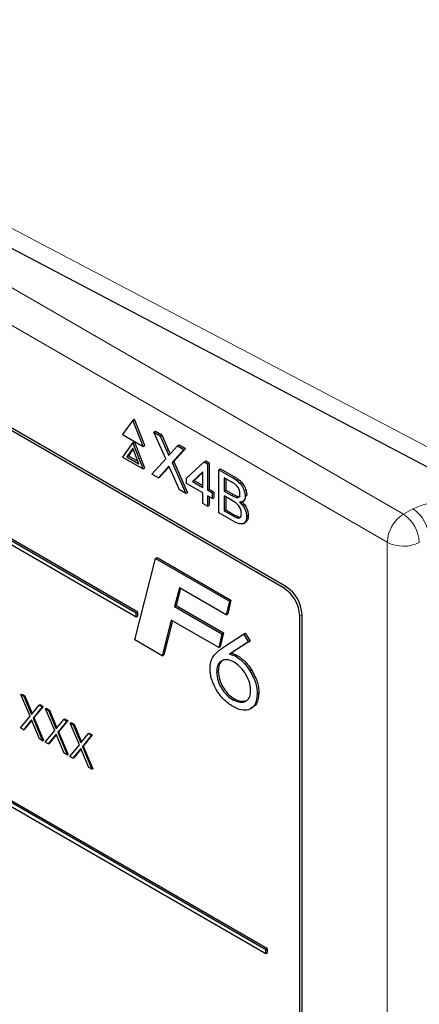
# Paper-space layout 'Blatt4' of a CAD drawing. Header units: millimetres. Extents: x 5 to 418, y 2 to 292.
# Tile 32 of 88: x 148.03 to 151.52, y 155.75 to 164.35. Entities that reach past the tile are written whole.
import ezdxf

# ---------------------------------------------------------------- set-up
doc = ezdxf.new("R2010")
doc.units = ezdxf.units.MM

psp = doc.layouts.new('Blatt4')

# ---------------------------------------------------------------- linework, layer by layer
at = {"color": 7, "linetype": 'Continuous', "lineweight": 18}
for p, q in [((142.4656, 165.1789), (151.38, 160.0327)), ((151.2386, 159.7878), (142.3241, 164.934)), ((146.9778, 163.0441), (153.6946, 159.5114)), ((149.3102, 160.5899), (149.3243, 160.5981)), ((149.3144, 160.4363), (149.3286, 160.4444)), ((149.8893, 160.3507), (149.9035, 160.3589)), ((149.8805, 160.1969), (149.8946, 160.2051)), ((149.8904, 160.0179), (149.9045, 160.026)), ((151.38, 160.0327), (151.4635, 160.0793)), ((151.2386, 146.124), (151.2386, 159.7878)), ((150.332, 159.3896), (150.3523, 159.4012)), ((150.4734, 159.1446), (150.4937, 159.1563))]:
    psp.add_line(p, q, dxfattribs=at)
at = {"color": 7, "linetype": 'Continuous', "lineweight": 25}
for p, q in [((150.3523, 159.4012), (143.2105, 163.5241)), ((150.332, 159.3896), (143.261, 163.4716)), ((147.0815, 162.8152), (153.7982, 159.2824)), ((149.0451, 159.169), (144.661, 161.6998)), ((144.661, 161.6672), (149.0451, 159.1363)), ((149.0592, 159.1771), (144.6752, 161.708)), ((149.0148, 160.8556), (148.925, 160.7278)), ((149.0148, 160.8556), (149.029, 160.8637)), ((149.1046, 160.6241), (149.0148, 160.8556)), ((149.1188, 160.6322), (149.029, 160.8637)), ((148.925, 160.7278), (149.1046, 160.6241)), ((149.1982, 160.7497), (149.2123, 160.7579)), ((149.3017, 160.5164), (149.1982, 160.7497)), ((149.1982, 160.7497), (149.2535, 160.7178)), ((149.2123, 160.7579), (149.2676, 160.726)), ((149.2535, 160.7178), (149.2676, 160.726)), ((149.2535, 160.7178), (149.3102, 160.5899)), ((149.2676, 160.726), (149.3243, 160.5981)), ((149.0148, 160.6596), (148.925, 160.5318)), ((149.0148, 160.6596), (149.029, 160.6678)), ((149.1046, 160.4281), (149.0148, 160.6596)), ((149.1188, 160.4363), (149.029, 160.6678)), ((149.1046, 160.6241), (149.1188, 160.6322)), ((149.3483, 160.5679), (149.4049, 160.6304)), ((149.4049, 160.6304), (149.419, 160.6386)), ((149.4049, 160.6304), (149.4609, 160.598)), ((149.419, 160.6386), (149.4751, 160.6062)), ((149.0148, 160.6106), (148.9617, 160.5351)), ((148.9617, 160.5351), (148.9759, 160.5433)), ((149.0178, 160.6029), (148.9759, 160.5433)), ((148.9759, 160.5433), (149.0597, 160.4949)), ((149.0679, 160.4738), (149.0148, 160.6106)), ((149.4609, 160.598), (149.3574, 160.4837)), ((149.4751, 160.6062), (149.3715, 160.4919)), ((149.4609, 160.598), (149.4751, 160.6062)), ((148.925, 160.5318), (149.1046, 160.4281)), ((148.9617, 160.5351), (149.0679, 160.4738)), ((149.1815, 160.3837), (149.3017, 160.5164)), ((149.3574, 160.4837), (149.3715, 160.4919)), ((149.3574, 160.4837), (149.4776, 160.2128)), ((149.3715, 160.4919), (149.4917, 160.221)), ((149.484, 160.3488), (149.6383, 160.4908)), ((149.6383, 160.4908), (149.6524, 160.499)), ((149.6383, 160.4908), (149.6675, 160.474)), ((149.6524, 160.499), (149.6816, 160.4822)), ((149.6675, 160.474), (149.6816, 160.4822)), ((149.6675, 160.474), (149.6675, 160.2428)), ((149.6816, 160.4822), (149.6816, 160.251)), ((149.1046, 160.4281), (149.1188, 160.4363)), ((149.2375, 160.3514), (149.1815, 160.3837)), ((149.3144, 160.4363), (149.2375, 160.3514)), ((149.3286, 160.4444), (149.2516, 160.3596)), ((149.332, 160.4482), (149.3286, 160.4444)), ((149.4223, 160.2447), (149.3431, 160.4232)), ((149.6258, 160.4022), (149.5355, 160.3191)), ((149.6258, 160.3973), (149.5496, 160.3272)), ((149.6258, 160.2669), (149.6258, 160.4022)), ((149.7675, 160.421), (149.7817, 160.4292)), ((149.7675, 160.0454), (149.7675, 160.421)), ((149.7675, 160.421), (149.8893, 160.3507)), ((149.7817, 160.4292), (149.9035, 160.3589)), ((149.2375, 160.3514), (149.2516, 160.3596)), ((149.484, 160.3006), (149.484, 160.3488)), ((149.6258, 160.2188), (149.484, 160.3006)), ((149.5355, 160.3191), (149.5496, 160.3272)), ((149.5355, 160.3191), (149.6258, 160.2669)), ((149.5496, 160.3272), (149.6258, 160.2832)), ((149.8754, 160.3154), (149.8134, 160.3512)), ((149.8134, 160.3512), (149.8134, 160.2356)), ((149.8276, 160.343), (149.8276, 160.2438)), ((149.4776, 160.2128), (149.4223, 160.2447)), ((149.4776, 160.2128), (149.4917, 160.221)), ((149.6258, 160.1273), (149.6258, 160.2188)), ((149.6675, 160.2428), (149.6816, 160.251)), ((149.6675, 160.2428), (149.7092, 160.2188)), ((149.6816, 160.251), (149.7233, 160.2269)), ((149.7092, 160.2188), (149.7233, 160.2269)), ((149.7092, 160.2188), (149.7092, 160.1706)), ((149.7233, 160.2269), (149.7233, 160.1788)), ((149.8134, 160.2356), (149.8276, 160.2438)), ((149.8134, 160.2356), (149.8805, 160.1969)), ((149.8276, 160.2438), (149.8946, 160.2051)), ((149.9969, 160.1913), (150.011, 160.1994)), ((150.1765, 156.2295), (143.3882, 160.1483)), ((143.3882, 160.1156), (150.1765, 156.1969)), ((150.1906, 156.2377), (143.4024, 160.1565)), ((149.6675, 160.1032), (149.6258, 160.1273)), ((149.7092, 160.1706), (149.6675, 160.1947)), ((149.6675, 160.1947), (149.6675, 160.1032)), ((149.6816, 160.1865), (149.6816, 160.1114)), ((149.7092, 160.1706), (149.7233, 160.1788)), ((149.8851, 160.1509), (149.8134, 160.1923)), ((149.8134, 160.1923), (149.8134, 160.0623)), ((149.8276, 160.1841), (149.8276, 160.0704)), ((149.9196, 160.1788), (149.9337, 160.187)), ((149.9735, 160.1433), (149.9894, 160.1524)), ((149.6675, 160.1032), (149.6816, 160.1114)), ((149.8897, 159.9749), (149.7675, 160.0454)), ((149.8134, 160.0623), (149.8276, 160.0704)), ((149.8134, 160.0623), (149.8904, 160.0179)), ((149.8276, 160.0704), (149.9045, 160.026)), ((149.9182, 160.0036), (149.9323, 160.0118)), ((149.9816, 159.9514), (149.9975, 159.9606)), ((150.0094, 160.0134), (150.0236, 160.0216)), ((149.0332, 158.9345), (149.2136, 159.647)), ((149.2136, 159.647), (149.2277, 159.6551)), ((149.2136, 159.647), (149.8582, 159.2748)), ((149.2277, 159.6551), (149.8723, 159.283)), ((149.4214, 159.3909), (149.3797, 159.2265)), ((149.4319, 159.3848), (149.3939, 159.2347)), ((149.8307, 159.1546), (149.4214, 159.3909)), ((149.8582, 159.2748), (149.8307, 159.1546)), ((149.8723, 159.283), (149.8449, 159.1628)), ((149.8582, 159.2748), (149.8723, 159.283)), ((149.0451, 159.169), (149.0592, 159.1771)), ((149.0451, 159.1363), (149.0451, 159.169)), ((149.0592, 159.1445), (149.0592, 159.1771)), ((149.3797, 159.2265), (149.3939, 159.2347)), ((149.3797, 159.2265), (149.7926, 158.9882)), ((149.3939, 159.2347), (149.8068, 158.9963)), ((149.0451, 159.1363), (149.0592, 159.1445)), ((149.3497, 159.1078), (149.2711, 158.7972)), ((149.3602, 159.1017), (149.2852, 158.8054)), ((149.7651, 158.8679), (149.3497, 159.1078)), ((149.8307, 159.1546), (149.8449, 159.1628)), ((150.4734, 152.6123), (150.4734, 159.1446)), ((150.4937, 152.5423), (150.4937, 159.1563)), ((149.8068, 158.9963), (149.7793, 158.8761)), ((149.7926, 158.9882), (149.8068, 158.9963)), ((149.9829, 158.986), (149.997, 158.9941)), ((149.997, 158.9941), (150.0401, 158.9278)), ((149.2711, 158.7972), (149.0332, 158.9345)), ((149.7926, 158.9882), (149.7651, 158.8679)), ((149.8168, 158.8784), (149.9829, 158.986)), ((150.026, 158.9196), (149.8591, 158.8115)), ((150.0401, 158.9278), (149.8733, 158.8197)), ((149.9829, 158.986), (150.026, 158.9196)), ((150.026, 158.9196), (150.0401, 158.9278)), ((149.7651, 158.8679), (149.7793, 158.8761)), ((149.2711, 158.7972), (149.2852, 158.8054)), ((149.8591, 158.8115), (149.8733, 158.8197)), ((149.9124, 158.7922), (149.9266, 158.8003)), ((149.7472, 158.6535), (149.7613, 158.6616)), ((150.0383, 158.6655), (150.0524, 158.6736)), ((148.0365, 158.458), (148.0436, 158.4621)), ((148.0365, 158.458), (148.0629, 158.4428)), ((148.1164, 158.2679), (148.0365, 158.458)), ((148.0436, 158.4621), (148.0699, 158.4468)), ((148.0629, 158.4428), (148.0699, 158.4468)), ((148.0629, 158.4428), (148.1295, 158.284)), ((148.0699, 158.4468), (148.1353, 158.2912)), ((149.888, 158.4126), (149.9022, 158.4208)), ((150.1026, 158.4639), (150.1167, 158.472)), ((148.1295, 158.284), (148.1962, 158.3658)), ((148.2225, 158.3506), (148.1427, 158.2526)), ((148.2296, 158.3547), (148.1498, 158.2567)), ((148.1962, 158.3658), (148.2032, 158.3699)), ((148.1962, 158.3658), (148.2225, 158.3506)), ((148.2032, 158.3699), (148.2296, 158.3547)), ((148.2225, 158.3506), (148.2296, 158.3547)), ((148.2519, 158.3336), (148.259, 158.3377)), ((148.2519, 158.3336), (148.2783, 158.3184)), ((148.3317, 158.1435), (148.2519, 158.3336)), ((148.259, 158.3377), (148.2853, 158.3225)), ((148.2783, 158.3184), (148.2853, 158.3225)), ((148.2783, 158.3184), (148.3449, 158.1597)), ((148.2853, 158.3225), (148.3507, 158.1668)), ((148.0332, 158.1659), (148.1164, 158.2679)), ((148.1295, 158.2365), (148.0596, 158.1507)), ((148.1308, 158.2334), (148.0667, 158.1548)), ((148.1994, 158.07), (148.1295, 158.2365)), ((148.1427, 158.2526), (148.1498, 158.2567)), ((148.1427, 158.2526), (148.2258, 158.0548)), ((148.1498, 158.2567), (148.2329, 158.0588)), ((148.3449, 158.1597), (148.4116, 158.2415)), ((148.4379, 158.2262), (148.3581, 158.1283)), ((148.445, 158.2303), (148.3652, 158.1324)), ((148.4116, 158.2415), (148.4186, 158.2455)), ((148.4116, 158.2415), (148.4379, 158.2262)), ((148.4186, 158.2455), (148.445, 158.2303)), ((148.4379, 158.2262), (148.445, 158.2303)), ((148.0596, 158.1507), (148.0332, 158.1659)), ((148.0596, 158.1507), (148.0667, 158.1548)), ((148.2486, 158.0416), (148.3317, 158.1435)), ((148.4673, 158.2093), (148.4744, 158.2134)), ((148.4673, 158.2093), (148.4937, 158.1941)), ((148.5471, 158.0192), (148.4673, 158.2093)), ((148.4744, 158.2134), (148.5007, 158.1982)), ((148.4937, 158.1941), (148.5007, 158.1982)), ((148.4937, 158.1941), (148.5603, 158.0354)), ((148.5007, 158.1982), (148.5661, 158.0425)), ((148.2258, 158.0548), (148.1994, 158.07)), ((148.2258, 158.0548), (148.2329, 158.0588)), ((148.3449, 158.1121), (148.275, 158.0263)), ((148.3462, 158.1091), (148.2821, 158.0304)), ((148.4148, 157.9456), (148.3449, 158.1121)), ((148.3581, 158.1283), (148.3652, 158.1324)), ((148.3581, 158.1283), (148.4412, 157.9304)), ((148.3652, 158.1324), (148.4483, 157.9345)), ((148.5603, 158.0354), (148.6269, 158.1171)), ((148.6533, 158.1019), (148.5735, 158.0039)), ((148.6604, 158.106), (148.5806, 158.008)), ((148.6269, 158.1171), (148.634, 158.1212)), ((148.6269, 158.1171), (148.6533, 158.1019)), ((148.634, 158.1212), (148.6604, 158.106)), ((148.6533, 158.1019), (148.6604, 158.106)), ((148.275, 158.0263), (148.2486, 158.0416)), ((148.275, 158.0263), (148.2821, 158.0304)), ((148.464, 157.9172), (148.5471, 158.0192)), ((148.5603, 157.9878), (148.4904, 157.902)), ((148.5616, 157.9847), (148.4975, 157.9061)), ((148.6302, 157.8213), (148.5603, 157.9878)), ((148.5735, 158.0039), (148.5806, 158.008)), ((148.5735, 158.0039), (148.6566, 157.8061)), ((148.5806, 158.008), (148.6636, 157.8101)), ((148.4412, 157.9304), (148.4148, 157.9456)), ((148.4412, 157.9304), (148.4483, 157.9345)), ((148.4904, 157.902), (148.464, 157.9172)), ((148.4904, 157.902), (148.4975, 157.9061)), ((148.6566, 157.8061), (148.6302, 157.8213)), ((148.6566, 157.8061), (148.6636, 157.8101)), ((150.1765, 156.2295), (150.1906, 156.2377)), ((150.1765, 156.1969), (150.1765, 156.2295)), ((150.1765, 156.1969), (150.1906, 156.205)), ((150.1906, 156.205), (150.1906, 156.2377))]:
    psp.add_line(p, q, dxfattribs=at)
at = {"color": 7, "linetype": 'Continuous', "lineweight": 18}
for centre, radius, start, end in [((151.5456, 159.7738), 0.3074, 122.60548, 177.39452), ((151.2071, 159.7729), 0.3121, 2.47917, 56.36113), ((151.2906, 159.8194), 0.3121, 2.47917, 56.36113), ((151.3801, 160.0615), 0.3082, 242.65648, 296.76622)]:
    psp.add_arc(centre, radius, start, end, dxfattribs=at)
at = {"color": 7, "linetype": 'Continuous', "lineweight": 25}
for centre in [(150.1664, 159.1306), (150.1866, 159.1423)]:
    psp.add_arc(centre, 0.3074, 2.60548, 57.39452, dxfattribs=at)
for points, knots in [([(149.3102, 160.5899), (149.3139, 160.5814), (149.3189, 160.5696), (149.3252, 160.5542), (149.3265, 160.5477), (149.3271, 160.5444)], [0, 0, 0, 0, 0.561277, 0.781763, 1, 1, 1, 1]), ([(149.3243, 160.5981), (149.3279, 160.5896), (149.333, 160.5778), (149.3387, 160.5644), (149.3396, 160.5598), (149.3399, 160.5585)], [0, 0, 0, 0, 0.646868, 0.900977, 1, 1, 1, 1]), ([(149.3271, 160.5444), (149.331, 160.5488), (149.3381, 160.5566), (149.3452, 160.5644), (149.3483, 160.5679)], [0, 0, 0, 0, 0.56, 1, 1, 1, 1]), ([(149.3298, 160.4532), (149.3269, 160.4501), (149.3217, 160.4445), (149.3167, 160.4388), (149.3144, 160.4363)], [0, 0, 0, 0, 0.560002, 1, 1, 1, 1]), ([(149.3431, 160.4232), (149.3406, 160.4288), (149.3361, 160.4388), (149.3317, 160.4488), (149.3298, 160.4532)], [0, 0, 0, 0, 0.56, 1, 1, 1, 1]), ([(149.951, 160.2131), (149.9501, 160.2238), (149.9486, 160.24), (149.9386, 160.263), (149.9166, 160.2935), (149.8937, 160.3057), (149.8754, 160.3154)], [0, 0, 0, 0, 0.249512, 0.375019, 0.500244, 1, 1, 1, 1]), ([(149.8893, 160.3507), (149.9038, 160.3418), (149.9325, 160.3242), (149.9701, 160.2818), (149.9924, 160.2329), (149.9954, 160.2051), (149.9969, 160.1913)], [0, 0, 0, 0, 0.281116, 0.560026, 0.780112, 1, 1, 1, 1]), ([(149.9035, 160.3589), (149.9179, 160.35), (149.9467, 160.3323), (149.9842, 160.29), (150.0066, 160.241), (150.0096, 160.2133), (150.011, 160.1994)], [0, 0, 0, 0, 0.281116, 0.560026, 0.780112, 1, 1, 1, 1]), ([(149.8946, 160.2051), (149.902, 160.2008), (149.9152, 160.1932), (149.928, 160.1889), (149.9337, 160.187)], [0, 0, 0, 0, 0.560393, 1, 1, 1, 1]), ([(149.9196, 160.1788), (149.9248, 160.1782), (149.9351, 160.1771), (149.9487, 160.1875), (149.9501, 160.2034), (149.951, 160.2131)], [0, 0, 0, 0, 0.280869, 0.561063, 1, 1, 1, 1]), ([(149.8805, 160.1969), (149.8878, 160.1927), (149.901, 160.1851), (149.9139, 160.1807), (149.9196, 160.1788)], [0, 0, 0, 0, 0.560393, 1, 1, 1, 1]), ([(149.9635, 160.0406), (149.9625, 160.0519), (149.961, 160.0689), (149.9504, 160.0929), (149.9284, 160.1257), (149.9043, 160.1397), (149.8851, 160.1509)], [0, 0, 0, 0, 0.249802, 0.375546, 0.501154, 1, 1, 1, 1]), ([(149.9337, 160.187), (149.9392, 160.1859), (149.9464, 160.1846), (149.951, 160.1887), (149.9521, 160.1897)], [0, 0, 0, 0, 0.753765, 1, 1, 1, 1]), ([(149.9969, 160.1913), (149.996, 160.1821), (149.9942, 160.1638), (149.9784, 160.1418), (149.9596, 160.1398), (149.9481, 160.1386)], [0, 0, 0, 0, 0.280336, 0.5608, 1, 1, 1, 1]), ([(149.9481, 160.1386), (149.9576, 160.1292), (149.9764, 160.1104), (149.9965, 160.0753), (150.0078, 160.0416), (150.0089, 160.0228), (150.0094, 160.0134)], [0, 0, 0, 0, 0.280211, 0.55967, 0.779709, 1, 1, 1, 1]), ([(149.9622, 160.1468), (149.9717, 160.1374), (149.9906, 160.1185), (150.0106, 160.0834), (150.0219, 160.0497), (150.023, 160.031), (150.0236, 160.0216)], [0, 0, 0, 0, 0.280211, 0.55967, 0.779709, 1, 1, 1, 1]), ([(149.9045, 160.026), (149.9097, 160.023), (149.919, 160.0176), (149.9283, 160.0135), (149.9323, 160.0118)], [0, 0, 0, 0, 0.560099, 1, 1, 1, 1]), ([(149.9182, 160.0036), (149.9254, 160.0015), (149.9396, 159.9973), (149.9547, 160.0058), (149.9625, 160.0213), (149.9632, 160.0342), (149.9635, 160.0406)], [0, 0, 0, 0, 0.28029, 0.559018, 0.779402, 1, 1, 1, 1]), ([(150.0094, 160.0134), (150.0084, 160.0016), (150.0064, 159.978), (149.9905, 159.9536), (149.9527, 159.9413), (149.9157, 159.9611), (149.8897, 159.9749)], [0, 0, 0, 0, 0.187143, 0.374319, 0.560786, 1, 1, 1, 1]), ([(149.8904, 160.0179), (149.8956, 160.0148), (149.9049, 160.0094), (149.9141, 160.0054), (149.9182, 160.0036)], [0, 0, 0, 0, 0.560099, 1, 1, 1, 1]), ([(149.9323, 160.0118), (149.9397, 160.0092), (149.951, 160.0053), (149.9585, 160.0105), (149.9611, 160.0123)], [0, 0, 0, 0, 0.658905, 1, 1, 1, 1]), ([(150.0236, 160.0216), (150.0224, 160.01), (150.0202, 159.9869), (150.0096, 159.9659), (149.9988, 159.9629), (149.9967, 159.9623)], [0, 0, 0, 0, 0.444756, 0.889591, 1, 1, 1, 1]), ([(149.6892, 158.6837), (149.6918, 158.7116), (149.697, 158.7675), (149.7462, 158.8297), (149.79, 158.8599), (149.8168, 158.8784)], [0, 0, 0, 0, 0.279364, 0.559156, 1, 1, 1, 1]), ([(149.8994, 158.7411), (149.8769, 158.751), (149.832, 158.771), (149.7821, 158.7523), (149.7515, 158.7122), (149.7486, 158.673), (149.7472, 158.6535)], [0, 0, 0, 0, 0.279556, 0.559294, 0.779532, 1, 1, 1, 1]), ([(149.8259, 158.7637), (149.8153, 158.7615), (149.79, 158.7566), (149.766, 158.7195), (149.7629, 158.6809), (149.7613, 158.6616)], [0, 0, 0, 0, 0.266553, 0.633084, 1, 1, 1, 1]), ([(149.8591, 158.8115), (149.8689, 158.8094), (149.8863, 158.8055), (149.9044, 158.7962), (149.9124, 158.7922)], [0, 0, 0, 0, 0.560135, 1, 1, 1, 1]), ([(149.8733, 158.8197), (149.883, 158.8175), (149.9004, 158.8136), (149.9186, 158.8044), (149.9266, 158.8003)], [0, 0, 0, 0, 0.560135, 1, 1, 1, 1]), ([(150.0445, 158.4955), (150.0421, 158.5214), (150.0372, 158.573), (149.9966, 158.6489), (149.9491, 158.7078), (149.9159, 158.73), (149.8994, 158.7411)], [0, 0, 0, 0, 0.279479, 0.559096, 0.779433, 1, 1, 1, 1]), ([(149.9124, 158.7922), (149.9383, 158.7743), (149.9847, 158.7424), (150.0219, 158.689), (150.0383, 158.6655)], [0, 0, 0, 0, 0.559284, 1, 1, 1, 1]), ([(149.9266, 158.8003), (149.9525, 158.7825), (149.9989, 158.7505), (150.0361, 158.6971), (150.0524, 158.6736)], [0, 0, 0, 0, 0.559284, 1, 1, 1, 1]), ([(149.8902, 158.3528), (149.8615, 158.3724), (149.8042, 158.4117), (149.7372, 158.5056), (149.6953, 158.602), (149.6912, 158.6564), (149.6892, 158.6837)], [0, 0, 0, 0, 0.280044, 0.559691, 0.779775, 1, 1, 1, 1]), ([(149.7472, 158.6535), (149.7495, 158.6283), (149.754, 158.5779), (149.7929, 158.5032), (149.8394, 158.4454), (149.8718, 158.4236), (149.888, 158.4126)], [0, 0, 0, 0, 0.27964, 0.559186, 0.77952, 1, 1, 1, 1]), ([(149.7613, 158.6616), (149.7636, 158.6364), (149.7681, 158.586), (149.8071, 158.5113), (149.8536, 158.4536), (149.886, 158.4317), (149.9022, 158.4208)], [0, 0, 0, 0, 0.27964, 0.559186, 0.77952, 1, 1, 1, 1]), ([(150.0383, 158.6655), (150.0591, 158.6271), (150.0964, 158.5584), (150.1007, 158.4928), (150.1026, 158.4639)], [0, 0, 0, 0, 0.558736, 1, 1, 1, 1]), ([(150.0524, 158.6736), (150.0733, 158.6353), (150.1105, 158.5666), (150.1148, 158.501), (150.1167, 158.472)], [0, 0, 0, 0, 0.558736, 1, 1, 1, 1]), ([(149.888, 158.4126), (149.9105, 158.403), (149.9556, 158.3836), (150.0081, 158.3971), (150.0404, 158.4362), (150.0431, 158.4758), (150.0445, 158.4955)], [0, 0, 0, 0, 0.279637, 0.559731, 0.779656, 1, 1, 1, 1]), ([(150.1026, 158.4639), (150.0989, 158.4305), (150.0916, 158.3637), (150.0323, 158.3216), (149.9625, 158.3173), (149.9143, 158.3409), (149.8902, 158.3528)], [0, 0, 0, 0, 0.279419, 0.558995, 0.779371, 1, 1, 1, 1]), ([(149.9022, 158.4208), (149.9252, 158.4098), (149.9613, 158.3926), (149.989, 158.4028), (149.999, 158.4064)], [0, 0, 0, 0, 0.637825, 1, 1, 1, 1]), ([(150.1167, 158.472), (150.1134, 158.438), (150.1068, 158.371), (150.0625, 158.3473), (150.0407, 158.3357)], [0, 0, 0, 0, 0.508805, 1, 1, 1, 1])]:
    psp.add_open_spline(points, degree=3, knots=knots, dxfattribs=at)
at = {"color": 7, "linetype": 'Continuous', "lineweight": 18}
psp.add_open_spline([(151.4635, 160.0793), (151.505, 160.0971), (151.593, 160.1349), (151.7849, 160.1527), (151.9217, 160.1441), (152.0015, 160.1387), (152.002, 160.1387)], degree=3, knots=[0, 0, 0, 0, 0.270433, 0.574379, 0.997264, 1, 1, 1, 1], dxfattribs=at)

doc.saveas('drawing.dxf')
